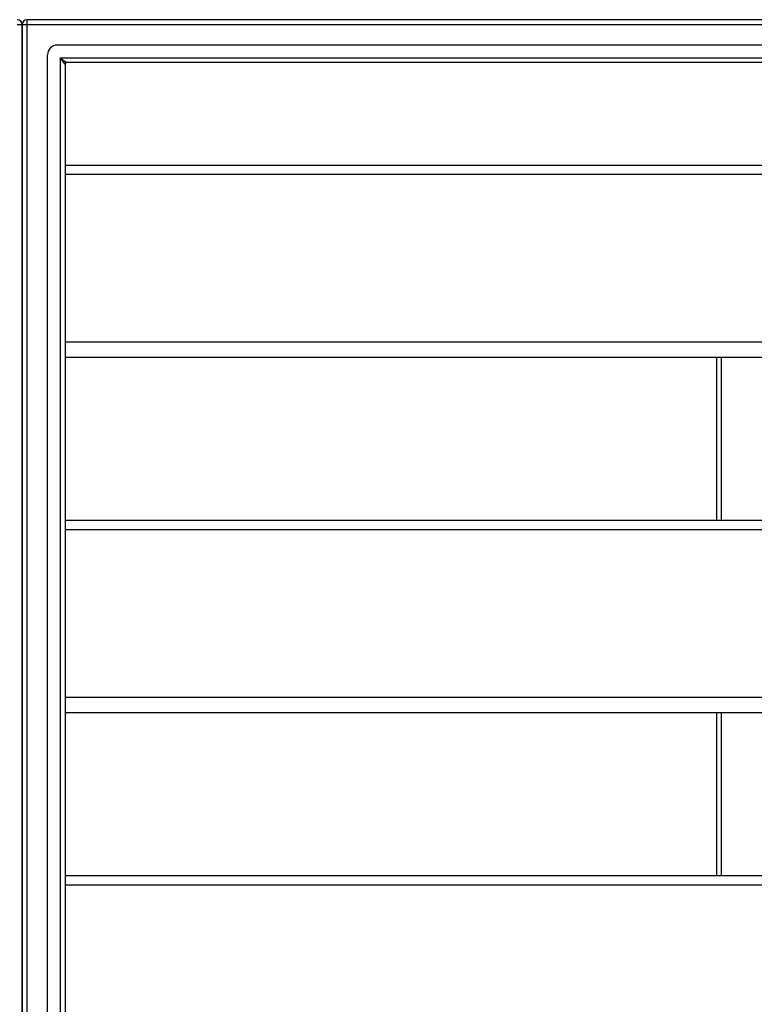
# Model space of a CAD drawing. Header units: inches. Extents: x 96 to 240, y 67 to 108.
# Tile 22 of 33: x 168 to 183, y 87 to 107. Entities that reach past the tile are written whole.
import ezdxf

# ---------------------------------------------------------------- set-up
doc = ezdxf.new("R2010")
doc.units = ezdxf.units.IN
doc.header["$MEASUREMENT"] = 0
doc.layers.add('Visible Edges(ANSI)', color=7, linetype='Continuous', lineweight=25)
doc.layers.add('Visible Tangent Edges(ANSI)', color=7, linetype='Continuous', lineweight=25)

msp = doc.modelspace()

# ---------------------------------------------------------------- linework, layer by layer
at = {"layer": 'Visible Edges(ANSI)'}
for p, q in [((240.009, 106.702), (168.207, 106.702)), ((168.108, 105.828), (168.108, 106.603)), ((168.108, 106.603), (168.108, 105.828)), ((239.399, 106.19), (168.816, 106.19)), ((168.619, 68.411), (168.619, 105.993)), ((168.108, 105.828), (168.108, 68.576)), ((168.108, 68.576), (168.108, 105.828)), ((168.974, 105.805), (168.974, 68.599)), ((239.211, 105.836), (169.005, 105.836)), ((168.974, 103.77), (238.608, 103.77)), ((238.608, 99.885), (168.974, 99.885)), ((182.108, 99.885), (182.108, 96.603)), ((168.974, 96.603), (238.608, 96.603)), ((238.608, 92.718), (168.974, 92.718)), ((182.108, 92.718), (182.108, 89.436)), ((168.974, 89.436), (238.608, 89.436))]:
    msp.add_line(p, q, dxfattribs=at)
for centre, radius, start, end in [((168.009, 106.603), 0.099, 0, 90), ((168.207, 106.603), 0.099, 90, 180), ((168.816, 105.993), 0.197, 90, 180), ((169.005, 105.805), 0.031, 90, 180)]:
    msp.add_arc(centre, radius, start, end, dxfattribs=at)
at = {"layer": 'Visible Tangent Edges(ANSI)'}
for p, q in [((168.207, 106.603), (168.207, 106.702)), ((168.009, 106.603), (168.108, 106.603)), ((168.108, 106.603), (168.207, 106.603)), ((168.207, 106.603), (240.009, 106.603)), ((168.207, 67.801), (168.207, 106.603)), ((168.875, 105.935), (169.005, 105.836)), ((168.974, 105.805), (168.875, 105.935)), ((168.875, 105.935), (239.341, 105.935)), ((168.875, 105.935), (168.875, 68.469)), ((168.974, 103.584), (238.608, 103.584)), ((238.608, 100.199), (168.974, 100.199)), ((182.207, 99.885), (182.207, 96.603)), ((168.974, 96.417), (238.608, 96.417)), ((238.608, 93.032), (168.974, 93.032)), ((182.207, 92.718), (182.207, 89.436)), ((168.974, 89.25), (238.608, 89.25))]:
    msp.add_line(p, q, dxfattribs=at)

doc.saveas('drawing.dxf')
